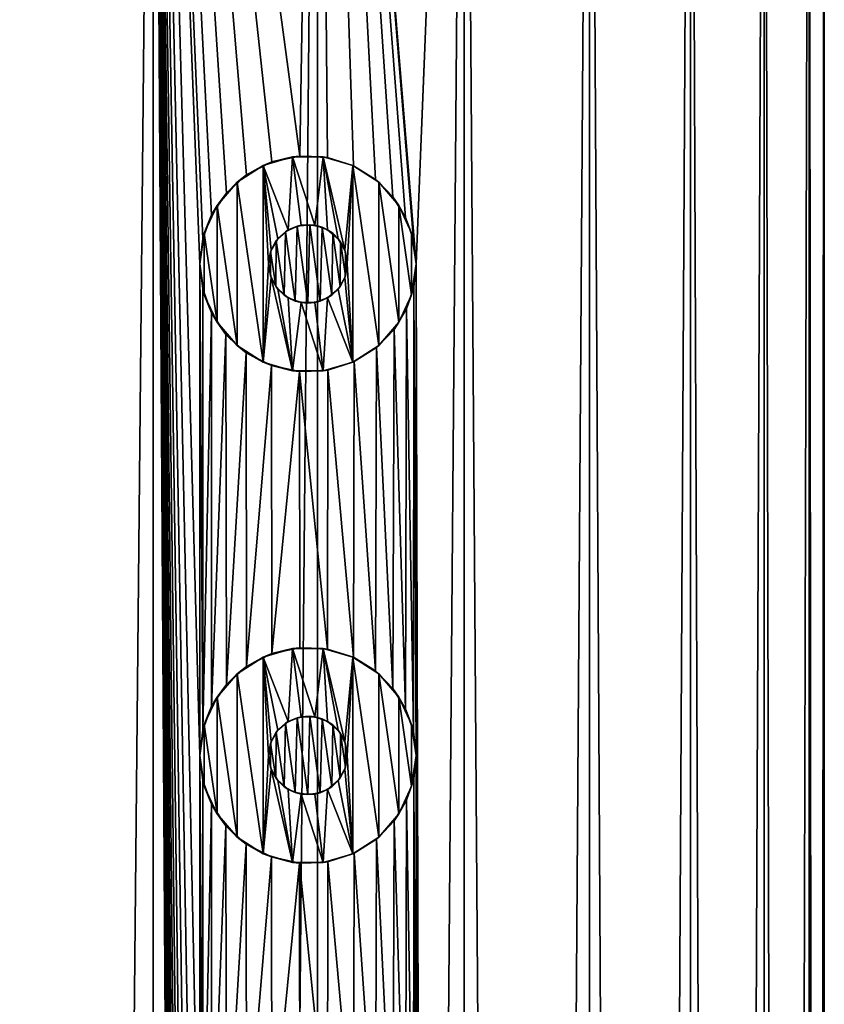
# Model space of a CAD drawing. Header units: millimetres. Extents: x -147 to 148, y -145 to 204.
# Tile 255 of 256: x -80.68 to -72.5, y 183.97 to 193.98. Entities that reach past the tile are written whole.
import ezdxf

# ---------------------------------------------------------------- set-up
doc = ezdxf.new("R2010")
doc.units = ezdxf.units.MM
doc.header["$LTSCALE"] = 26.699852
for name, color, linetype in [('1556', 7, 'CONTINUOUS'), ('1557', 7, 'CONTINUOUS'), ('1661', 7, 'CONTINUOUS'), ('1662', 7, 'CONTINUOUS'), ('1663', 7, 'CONTINUOUS'), ('1664', 7, 'CONTINUOUS'), ('1665', 7, 'CONTINUOUS'), ('1666', 7, 'CONTINUOUS'), ('1667', 7, 'CONTINUOUS'), ('1668', 7, 'CONTINUOUS'), ('1669', 7, 'CONTINUOUS'), ('1670', 7, 'CONTINUOUS')]:
    doc.layers.add(name, color=color, linetype=linetype)

msp = doc.modelspace()

# ---------------------------------------------------------------- linework, layer by layer
at = {"layer": '1556', "color": 7, "linetype": 'CONTINUOUS', "true_color": 0xd8d8d8}
for points in [[(-79.325, 203.7, 112.038), (-81.137, 203.7, 112.788), (-79.325, 17.3, 112.038), (-79.325, 203.7, 112.038)], [(-79.325, 17.3, 112.038), (-81.137, 203.7, 112.788), (-81.137, 17.3, 112.788), (-79.325, 17.3, 112.038)], [(-78.85, 191.5, 111.782), (-78.82, 191.756, 111.766), (-79.325, 203.7, 112.038), (-78.85, 191.5, 111.782)], [(-78.85, 186.5, 111.782), (-78.85, 191.5, 111.782), (-79.325, 203.7, 112.038), (-78.85, 186.5, 111.782)], [(-78.116, 192.537, 111.334), (-77.834, 192.596, 111.142), (-79.325, 203.7, 112.038), (-78.116, 192.537, 111.334)], [(-79.325, 203.7, 112.038), (-77.834, 192.596, 111.142), (-77.653, 203.7, 111.013), (-79.325, 203.7, 112.038)], [(-78.374, 192.406, 111.499), (-78.116, 192.537, 111.334), (-79.325, 203.7, 112.038), (-78.374, 192.406, 111.499)], [(-78.58, 192.221, 111.626), (-78.374, 192.406, 111.499), (-79.325, 203.7, 112.038), (-78.58, 192.221, 111.626)], [(-78.73, 192, 111.714), (-78.58, 192.221, 111.626), (-79.325, 203.7, 112.038), (-78.73, 192, 111.714)], [(-78.82, 191.756, 111.766), (-78.73, 192, 111.714), (-79.325, 203.7, 112.038), (-78.82, 191.756, 111.766)], [(-78.85, 181.5, 111.782), (-78.85, 186.5, 111.782), (-79.325, 203.7, 112.038), (-78.85, 181.5, 111.782)], [(-78.85, 176.5, 111.782), (-78.85, 181.5, 111.782), (-79.325, 203.7, 112.038), (-78.85, 176.5, 111.782)], [(-78.85, 171.5, 111.782), (-78.85, 176.5, 111.782), (-79.325, 203.7, 112.038), (-78.85, 171.5, 111.782)], [(-78.85, 166.5, 111.782), (-78.85, 171.5, 111.782), (-79.325, 203.7, 112.038), (-78.85, 166.5, 111.782)], [(-78.85, 161.5, 111.782), (-78.85, 166.5, 111.782), (-79.325, 203.7, 112.038), (-78.85, 161.5, 111.782)], [(-78.85, 156.5, 111.782), (-78.85, 161.5, 111.782), (-79.325, 203.7, 112.038), (-78.85, 156.5, 111.782)], [(-78.85, 151.5, 111.782), (-78.85, 156.5, 111.782), (-79.325, 203.7, 112.038), (-78.85, 151.5, 111.782)], [(-78.85, 146.5, 111.782), (-78.85, 151.5, 111.782), (-79.325, 203.7, 112.038), (-78.85, 146.5, 111.782)], [(-78.85, 141.5, 111.782), (-78.85, 146.5, 111.782), (-79.325, 203.7, 112.038), (-78.85, 141.5, 111.782)], [(-78.85, 136.5, 111.782), (-78.85, 141.5, 111.782), (-79.325, 203.7, 112.038), (-78.85, 136.5, 111.782)], [(-78.85, 131.5, 111.782), (-78.85, 136.5, 111.782), (-79.325, 203.7, 112.038), (-78.85, 131.5, 111.782)], [(-78.85, 126.5, 111.782), (-78.85, 131.5, 111.782), (-79.325, 203.7, 112.038), (-78.85, 126.5, 111.782)], [(-78.85, 126.5, 111.782), (-79.325, 203.7, 112.038), (-79.325, 17.3, 112.038), (-78.85, 126.5, 111.782)], [(-77.834, 192.596, 111.142), (-77.552, 192.582, 110.938), (-77.653, 203.7, 111.013), (-77.834, 192.596, 111.142)], [(-76.678, 191.745, 110.227), (-76.65, 191.5, 110.202), (-77.653, 203.7, 111.013), (-76.678, 191.745, 110.227)], [(-77.653, 203.7, 111.013), (-76.65, 191.5, 110.202), (-76.161, 203.7, 109.739), (-77.653, 203.7, 111.013)], [(-76.757, 191.973, 110.297), (-76.678, 191.745, 110.227), (-77.653, 203.7, 111.013), (-76.757, 191.973, 110.297)], [(-76.886, 192.181, 110.409), (-76.757, 191.973, 110.297), (-77.653, 203.7, 111.013), (-76.886, 192.181, 110.409)], [(-77.063, 192.359, 110.557), (-76.886, 192.181, 110.409), (-77.653, 203.7, 111.013), (-77.063, 192.359, 110.557)], [(-77.288, 192.499, 110.738), (-77.063, 192.359, 110.557), (-77.653, 203.7, 111.013), (-77.288, 192.499, 110.738)], [(-77.552, 192.582, 110.938), (-77.288, 192.499, 110.738), (-77.653, 203.7, 111.013), (-77.552, 192.582, 110.938)], [(-76.161, 203.7, 109.739), (-76.65, 191.5, 110.202), (-76.161, 17.3, 109.739), (-76.161, 203.7, 109.739)], [(-74.887, 203.7, 108.247), (-76.161, 203.7, 109.739), (-74.887, 17.3, 108.247), (-74.887, 203.7, 108.247)], [(-74.887, 17.3, 108.247), (-76.161, 203.7, 109.739), (-76.161, 17.3, 109.739), (-74.887, 17.3, 108.247)], [(-73.862, 203.7, 106.575), (-74.887, 203.7, 108.247), (-73.862, 17.3, 106.575), (-73.862, 203.7, 106.575)], [(-73.862, 17.3, 106.575), (-74.887, 203.7, 108.247), (-74.887, 17.3, 108.247), (-73.862, 17.3, 106.575)], [(-73.112, 203.7, 104.763), (-73.862, 203.7, 106.575), (-73.112, 17.3, 104.763), (-73.112, 203.7, 104.763)], [(-73.112, 17.3, 104.763), (-73.862, 203.7, 106.575), (-73.862, 17.3, 106.575), (-73.112, 17.3, 104.763)], [(-72.654, 203.7, 102.855), (-73.112, 203.7, 104.763), (-72.654, 17.3, 102.855), (-72.654, 203.7, 102.855)], [(-72.654, 17.3, 102.855), (-73.112, 203.7, 104.763), (-73.112, 17.3, 104.763), (-72.654, 17.3, 102.855)], [(-72.5, 203.7, 100.9), (-72.654, 203.7, 102.855), (-72.5, 17.3, 100.9), (-72.5, 203.7, 100.9)], [(-72.5, 17.3, 100.9), (-72.654, 203.7, 102.855), (-72.654, 17.3, 102.855), (-72.5, 17.3, 100.9)], [(-78.82, 191.245, 111.766), (-78.85, 191.5, 111.782), (-78.82, 186.756, 111.766), (-78.82, 191.245, 111.766)], [(-78.85, 191.5, 111.782), (-78.85, 186.5, 111.782), (-78.82, 186.756, 111.766), (-78.85, 191.5, 111.782)], [(-76.65, 191.5, 110.202), (-76.675, 191.267, 110.224), (-76.65, 186.5, 110.202), (-76.65, 191.5, 110.202)], [(-76.65, 191.5, 110.202), (-76.65, 186.5, 110.202), (-76.161, 17.3, 109.739), (-76.65, 191.5, 110.202)], [(-78.731, 191.003, 111.715), (-78.82, 191.245, 111.766), (-78.82, 186.756, 111.766), (-78.731, 191.003, 111.715)], [(-76.675, 191.267, 110.224), (-76.749, 191.044, 110.29), (-76.678, 186.745, 110.227), (-76.675, 191.267, 110.224)], [(-76.65, 186.5, 110.202), (-76.675, 191.267, 110.224), (-76.678, 186.745, 110.227), (-76.65, 186.5, 110.202)], [(-78.73, 187, 111.714), (-78.731, 191.003, 111.715), (-78.82, 186.756, 111.766), (-78.73, 187, 111.714)], [(-78.584, 190.783, 111.628), (-78.731, 191.003, 111.715), (-78.73, 187, 111.714), (-78.584, 190.783, 111.628)], [(-76.749, 191.044, 110.29), (-76.875, 190.834, 110.399), (-76.757, 186.973, 110.297), (-76.749, 191.044, 110.29)], [(-76.678, 186.745, 110.227), (-76.749, 191.044, 110.29), (-76.757, 186.973, 110.297), (-76.678, 186.745, 110.227)], [(-76.875, 190.834, 110.399), (-77.053, 190.649, 110.549), (-76.886, 187.181, 110.409), (-76.875, 190.834, 110.399)], [(-76.757, 186.973, 110.297), (-76.875, 190.834, 110.399), (-76.886, 187.181, 110.409), (-76.757, 186.973, 110.297)], [(-78.58, 187.221, 111.626), (-78.584, 190.783, 111.628), (-78.73, 187, 111.714), (-78.58, 187.221, 111.626)], [(-78.378, 190.597, 111.502), (-78.584, 190.783, 111.628), (-78.58, 187.221, 111.626), (-78.378, 190.597, 111.502)], [(-77.053, 190.649, 110.549), (-77.281, 190.506, 110.732), (-77.063, 187.359, 110.557), (-77.053, 190.649, 110.549)], [(-76.886, 187.181, 110.409), (-77.053, 190.649, 110.549), (-77.063, 187.359, 110.557), (-76.886, 187.181, 110.409)], [(-78.374, 187.406, 111.499), (-78.378, 190.597, 111.502), (-78.58, 187.221, 111.626), (-78.374, 187.406, 111.499)], [(-78.122, 190.467, 111.338), (-78.378, 190.597, 111.502), (-78.374, 187.406, 111.499), (-78.122, 190.467, 111.338)], [(-77.281, 190.506, 110.732), (-77.547, 190.419, 110.935), (-77.288, 187.499, 110.738), (-77.281, 190.506, 110.732)], [(-77.063, 187.359, 110.557), (-77.281, 190.506, 110.732), (-77.288, 187.499, 110.738), (-77.063, 187.359, 110.557)], [(-78.116, 187.537, 111.334), (-78.122, 190.467, 111.338), (-78.374, 187.406, 111.499), (-78.116, 187.537, 111.334)], [(-77.837, 190.404, 111.144), (-78.122, 190.467, 111.338), (-78.116, 187.537, 111.334), (-77.837, 190.404, 111.144)], [(-77.834, 187.596, 111.142), (-77.837, 190.404, 111.144), (-78.116, 187.537, 111.334), (-77.834, 187.596, 111.142)], [(-77.547, 190.419, 110.935), (-77.837, 190.404, 111.144), (-77.552, 187.582, 110.938), (-77.547, 190.419, 110.935)], [(-77.552, 187.582, 110.938), (-77.837, 190.404, 111.144), (-77.834, 187.596, 111.142), (-77.552, 187.582, 110.938)], [(-77.288, 187.499, 110.738), (-77.547, 190.419, 110.935), (-77.552, 187.582, 110.938), (-77.288, 187.499, 110.738)], [(-78.82, 186.245, 111.766), (-78.85, 186.5, 111.782), (-78.82, 181.756, 111.766), (-78.82, 186.245, 111.766)], [(-78.85, 186.5, 111.782), (-78.85, 181.5, 111.782), (-78.82, 181.756, 111.766), (-78.85, 186.5, 111.782)], [(-76.65, 186.5, 110.202), (-76.675, 186.267, 110.224), (-76.65, 181.5, 110.202), (-76.65, 186.5, 110.202)], [(-76.65, 186.5, 110.202), (-76.65, 181.5, 110.202), (-76.161, 17.3, 109.739), (-76.65, 186.5, 110.202)], [(-78.731, 186.003, 111.715), (-78.82, 186.245, 111.766), (-78.82, 181.756, 111.766), (-78.731, 186.003, 111.715)], [(-76.675, 186.267, 110.224), (-76.749, 186.044, 110.29), (-76.678, 181.745, 110.227), (-76.675, 186.267, 110.224)], [(-76.65, 181.5, 110.202), (-76.675, 186.267, 110.224), (-76.678, 181.745, 110.227), (-76.65, 181.5, 110.202)], [(-78.73, 182, 111.714), (-78.731, 186.003, 111.715), (-78.82, 181.756, 111.766), (-78.73, 182, 111.714)], [(-78.584, 185.783, 111.628), (-78.731, 186.003, 111.715), (-78.73, 182, 111.714), (-78.584, 185.783, 111.628)], [(-76.749, 186.044, 110.29), (-76.875, 185.834, 110.399), (-76.757, 181.973, 110.297), (-76.749, 186.044, 110.29)], [(-76.678, 181.745, 110.227), (-76.749, 186.044, 110.29), (-76.757, 181.973, 110.297), (-76.678, 181.745, 110.227)], [(-76.875, 185.834, 110.399), (-77.053, 185.649, 110.549), (-76.886, 182.181, 110.409), (-76.875, 185.834, 110.399)], [(-76.757, 181.973, 110.297), (-76.875, 185.834, 110.399), (-76.886, 182.181, 110.409), (-76.757, 181.973, 110.297)], [(-78.58, 182.221, 111.626), (-78.584, 185.783, 111.628), (-78.73, 182, 111.714), (-78.58, 182.221, 111.626)], [(-78.378, 185.597, 111.502), (-78.584, 185.783, 111.628), (-78.58, 182.221, 111.626), (-78.378, 185.597, 111.502)], [(-78.374, 182.406, 111.499), (-78.378, 185.597, 111.502), (-78.58, 182.221, 111.626), (-78.374, 182.406, 111.499)], [(-78.122, 185.467, 111.338), (-78.378, 185.597, 111.502), (-78.374, 182.406, 111.499), (-78.122, 185.467, 111.338)], [(-77.053, 185.649, 110.549), (-77.281, 185.506, 110.732), (-77.063, 182.359, 110.557), (-77.053, 185.649, 110.549)], [(-76.886, 182.181, 110.409), (-77.053, 185.649, 110.549), (-77.063, 182.359, 110.557), (-76.886, 182.181, 110.409)], [(-77.281, 185.506, 110.732), (-77.547, 185.419, 110.935), (-77.288, 182.499, 110.738), (-77.281, 185.506, 110.732)], [(-77.063, 182.359, 110.557), (-77.281, 185.506, 110.732), (-77.288, 182.499, 110.738), (-77.063, 182.359, 110.557)], [(-78.116, 182.537, 111.334), (-78.122, 185.467, 111.338), (-78.374, 182.406, 111.499), (-78.116, 182.537, 111.334)], [(-77.837, 185.404, 111.144), (-78.122, 185.467, 111.338), (-78.116, 182.537, 111.334), (-77.837, 185.404, 111.144)], [(-77.834, 182.596, 111.142), (-77.837, 185.404, 111.144), (-78.116, 182.537, 111.334), (-77.834, 182.596, 111.142)], [(-77.547, 185.419, 110.935), (-77.837, 185.404, 111.144), (-77.552, 182.582, 110.938), (-77.547, 185.419, 110.935)], [(-77.552, 182.582, 110.938), (-77.837, 185.404, 111.144), (-77.834, 182.596, 111.142), (-77.552, 182.582, 110.938)], [(-77.288, 182.499, 110.738), (-77.547, 185.419, 110.935), (-77.552, 182.582, 110.938), (-77.288, 182.499, 110.738)]]:
    msp.add_3dface(points, dxfattribs=at)
at = {"layer": '1557', "color": 7, "linetype": 'CONTINUOUS', "true_color": 0xd8d8d8}
for points in [[(-81.137, 203.7, 89.012), (-79.325, 203.7, 89.762), (-81.137, 17.3, 89.012), (-81.137, 203.7, 89.012)], [(-81.137, 17.3, 89.012), (-79.325, 203.7, 89.762), (-79.325, 17.3, 89.762), (-81.137, 17.3, 89.012)], [(-79.325, 203.7, 89.762), (-77.653, 203.7, 90.787), (-79.325, 17.3, 89.762), (-79.325, 203.7, 89.762)], [(-79.325, 17.3, 89.762), (-77.653, 203.7, 90.787), (-77.653, 17.3, 90.787), (-79.325, 17.3, 89.762)], [(-77.653, 203.7, 90.787), (-76.161, 203.7, 92.061), (-77.653, 17.3, 90.787), (-77.653, 203.7, 90.787)], [(-77.653, 17.3, 90.787), (-76.161, 203.7, 92.061), (-76.161, 17.3, 92.061), (-77.653, 17.3, 90.787)], [(-76.161, 203.7, 92.061), (-74.887, 203.7, 93.553), (-76.161, 17.3, 92.061), (-76.161, 203.7, 92.061)], [(-76.161, 17.3, 92.061), (-74.887, 203.7, 93.553), (-74.887, 17.3, 93.553), (-76.161, 17.3, 92.061)], [(-74.887, 203.7, 93.553), (-73.862, 203.7, 95.225), (-74.887, 17.3, 93.553), (-74.887, 203.7, 93.553)], [(-74.887, 17.3, 93.553), (-73.862, 203.7, 95.225), (-73.862, 17.3, 95.225), (-74.887, 17.3, 93.553)], [(-73.862, 203.7, 95.225), (-73.112, 203.7, 97.037), (-73.862, 17.3, 95.225), (-73.862, 203.7, 95.225)], [(-73.862, 17.3, 95.225), (-73.112, 203.7, 97.037), (-73.112, 17.3, 97.037), (-73.862, 17.3, 95.225)], [(-73.112, 203.7, 97.037), (-72.654, 203.7, 98.945), (-73.112, 17.3, 97.037), (-73.112, 203.7, 97.037)], [(-73.112, 17.3, 97.037), (-72.654, 203.7, 98.945), (-72.654, 17.3, 98.945), (-73.112, 17.3, 97.037)], [(-72.5, 203.7, 100.9), (-72.5, 17.3, 100.9), (-72.654, 17.3, 98.945), (-72.5, 203.7, 100.9)], [(-72.654, 203.7, 98.945), (-72.5, 203.7, 100.9), (-72.654, 17.3, 98.945), (-72.654, 203.7, 98.945)], [(-77.979, 191.827, 111.242), (-78.072, 191.737, 111.304), (-77.993, 191.182, 111.251), (-77.979, 191.827, 111.242)], [(-77.88, 191.122, 111.174), (-77.979, 191.827, 111.242), (-77.993, 191.182, 111.251), (-77.88, 191.122, 111.174)], [(-77.859, 191.884, 111.16), (-77.979, 191.827, 111.242), (-77.88, 191.122, 111.174), (-77.859, 191.884, 111.16)], [(-77.753, 191.101, 111.085), (-77.859, 191.884, 111.16), (-77.88, 191.122, 111.174), (-77.753, 191.101, 111.085)], [(-77.73, 191.899, 111.069), (-77.859, 191.884, 111.16), (-77.753, 191.101, 111.085), (-77.73, 191.899, 111.069)], [(-77.625, 191.12, 110.993), (-77.73, 191.899, 111.069), (-77.753, 191.101, 111.085), (-77.625, 191.12, 110.993)], [(-77.606, 191.873, 110.979), (-77.73, 191.899, 111.069), (-77.625, 191.12, 110.993), (-77.606, 191.873, 110.979)], [(-77.509, 191.181, 110.907), (-77.606, 191.873, 110.979), (-77.625, 191.12, 110.993), (-77.509, 191.181, 110.907)], [(-77.499, 191.811, 110.899), (-77.606, 191.873, 110.979), (-77.509, 191.181, 110.907), (-77.499, 191.811, 110.899)], [(-77.422, 191.271, 110.841), (-77.499, 191.811, 110.899), (-77.509, 191.181, 110.907), (-77.422, 191.271, 110.841)], [(-77.419, 191.724, 110.838), (-77.499, 191.811, 110.899), (-77.422, 191.271, 110.841), (-77.419, 191.724, 110.838)], [(-78.072, 191.737, 111.304), (-78.13, 191.626, 111.343), (-78.078, 191.272, 111.309), (-78.072, 191.737, 111.304)], [(-77.993, 191.182, 111.251), (-78.072, 191.737, 111.304), (-78.078, 191.272, 111.309), (-77.993, 191.182, 111.251)], [(-77.369, 191.379, 110.8), (-77.419, 191.724, 110.838), (-77.422, 191.271, 110.841), (-77.369, 191.379, 110.8)], [(-77.368, 191.618, 110.8), (-77.419, 191.724, 110.838), (-77.369, 191.379, 110.8), (-77.368, 191.618, 110.8)], [(-78.13, 191.626, 111.343), (-78.15, 191.5, 111.356), (-78.132, 191.38, 111.344), (-78.13, 191.626, 111.343)], [(-78.078, 191.272, 111.309), (-78.13, 191.626, 111.343), (-78.132, 191.38, 111.344), (-78.078, 191.272, 111.309)], [(-77.35, 191.5, 110.786), (-77.368, 191.618, 110.8), (-77.369, 191.379, 110.8), (-77.35, 191.5, 110.786)], [(-77.73, 186.899, 111.069), (-77.859, 186.884, 111.16), (-77.753, 186.101, 111.085), (-77.73, 186.899, 111.069)], [(-77.625, 186.12, 110.993), (-77.73, 186.899, 111.069), (-77.753, 186.101, 111.085), (-77.625, 186.12, 110.993)], [(-77.606, 186.873, 110.979), (-77.73, 186.899, 111.069), (-77.625, 186.12, 110.993), (-77.606, 186.873, 110.979)], [(-77.979, 186.827, 111.242), (-78.072, 186.737, 111.304), (-77.993, 186.182, 111.251), (-77.979, 186.827, 111.242)], [(-77.88, 186.122, 111.174), (-77.979, 186.827, 111.242), (-77.993, 186.182, 111.251), (-77.88, 186.122, 111.174)], [(-77.859, 186.884, 111.16), (-77.979, 186.827, 111.242), (-77.88, 186.122, 111.174), (-77.859, 186.884, 111.16)], [(-77.753, 186.101, 111.085), (-77.859, 186.884, 111.16), (-77.88, 186.122, 111.174), (-77.753, 186.101, 111.085)], [(-77.509, 186.181, 110.907), (-77.606, 186.873, 110.979), (-77.625, 186.12, 110.993), (-77.509, 186.181, 110.907)], [(-77.499, 186.811, 110.899), (-77.606, 186.873, 110.979), (-77.509, 186.181, 110.907), (-77.499, 186.811, 110.899)], [(-77.422, 186.271, 110.841), (-77.499, 186.811, 110.899), (-77.509, 186.181, 110.907), (-77.422, 186.271, 110.841)], [(-77.419, 186.724, 110.838), (-77.499, 186.811, 110.899), (-77.422, 186.271, 110.841), (-77.419, 186.724, 110.838)], [(-78.072, 186.737, 111.304), (-78.13, 186.626, 111.343), (-78.078, 186.272, 111.309), (-78.072, 186.737, 111.304)], [(-77.993, 186.182, 111.251), (-78.072, 186.737, 111.304), (-78.078, 186.272, 111.309), (-77.993, 186.182, 111.251)], [(-77.369, 186.379, 110.8), (-77.419, 186.724, 110.838), (-77.422, 186.271, 110.841), (-77.369, 186.379, 110.8)], [(-77.368, 186.618, 110.8), (-77.419, 186.724, 110.838), (-77.369, 186.379, 110.8), (-77.368, 186.618, 110.8)], [(-78.13, 186.626, 111.343), (-78.15, 186.5, 111.356), (-78.132, 186.38, 111.344), (-78.13, 186.626, 111.343)], [(-78.078, 186.272, 111.309), (-78.13, 186.626, 111.343), (-78.132, 186.38, 111.344), (-78.078, 186.272, 111.309)], [(-77.35, 186.5, 110.786), (-77.368, 186.618, 110.8), (-77.369, 186.379, 110.8), (-77.35, 186.5, 110.786)]]:
    msp.add_3dface(points, dxfattribs=at)
at = {"layer": '1661', "color": 7, "linetype": 'CONTINUOUS', "true_color": 0xd8d8d8}
for points in [[(-77.906, 192.588, 112.9), (-78.206, 192.501, 112.9), (-77.95, 191.846, 112.9), (-77.906, 192.588, 112.9)], [(-77.819, 191.894, 112.9), (-77.906, 192.588, 112.9), (-77.95, 191.846, 112.9), (-77.819, 191.894, 112.9)], [(-77.594, 192.588, 112.9), (-77.906, 192.588, 112.9), (-77.681, 191.894, 112.9), (-77.594, 192.588, 112.9)], [(-77.681, 191.894, 112.9), (-77.906, 192.588, 112.9), (-77.819, 191.894, 112.9), (-77.681, 191.894, 112.9)], [(-77.55, 191.846, 112.9), (-77.594, 192.588, 112.9), (-77.681, 191.894, 112.9), (-77.55, 191.846, 112.9)], [(-77.294, 192.501, 112.9), (-77.594, 192.588, 112.9), (-77.375, 191.639, 112.9), (-77.294, 192.501, 112.9)], [(-77.375, 191.639, 112.9), (-77.594, 192.588, 112.9), (-77.444, 191.756, 112.9), (-77.375, 191.639, 112.9)], [(-77.444, 191.756, 112.9), (-77.594, 192.588, 112.9), (-77.55, 191.846, 112.9), (-77.444, 191.756, 112.9)], [(-78.206, 192.501, 112.9), (-78.471, 192.33, 112.9), (-78.206, 190.499, 112.9), (-78.206, 192.501, 112.9)], [(-78.206, 192.501, 112.9), (-78.206, 190.499, 112.9), (-78.15, 191.5, 112.9), (-78.206, 192.501, 112.9)], [(-78.206, 192.501, 112.9), (-78.15, 191.5, 112.9), (-78.125, 191.639, 112.9), (-78.206, 192.501, 112.9)], [(-77.95, 191.846, 112.9), (-78.206, 192.501, 112.9), (-78.056, 191.756, 112.9), (-77.95, 191.846, 112.9)], [(-78.056, 191.756, 112.9), (-78.206, 192.501, 112.9), (-78.125, 191.639, 112.9), (-78.056, 191.756, 112.9)], [(-77.35, 191.5, 112.9), (-77.294, 192.501, 112.9), (-77.375, 191.639, 112.9), (-77.35, 191.5, 112.9)], [(-77.294, 190.499, 112.9), (-77.294, 192.501, 112.9), (-77.35, 191.5, 112.9), (-77.294, 190.499, 112.9)], [(-77.029, 192.33, 112.9), (-77.294, 192.501, 112.9), (-77.029, 190.67, 112.9), (-77.029, 192.33, 112.9)], [(-77.029, 190.67, 112.9), (-77.294, 192.501, 112.9), (-77.294, 190.499, 112.9), (-77.029, 190.67, 112.9)], [(-78.471, 192.33, 112.9), (-78.675, 192.094, 112.9), (-78.471, 190.67, 112.9), (-78.471, 192.33, 112.9)], [(-78.206, 190.499, 112.9), (-78.471, 192.33, 112.9), (-78.471, 190.67, 112.9), (-78.206, 190.499, 112.9)], [(-76.825, 192.094, 112.9), (-77.029, 192.33, 112.9), (-76.825, 190.906, 112.9), (-76.825, 192.094, 112.9)], [(-76.825, 190.906, 112.9), (-77.029, 192.33, 112.9), (-77.029, 190.67, 112.9), (-76.825, 190.906, 112.9)], [(-78.675, 192.094, 112.9), (-78.804, 191.813, 112.9), (-78.675, 190.906, 112.9), (-78.675, 192.094, 112.9)], [(-78.471, 190.67, 112.9), (-78.675, 192.094, 112.9), (-78.675, 190.906, 112.9), (-78.471, 190.67, 112.9)], [(-76.696, 191.813, 112.9), (-76.825, 192.094, 112.9), (-76.696, 191.187, 112.9), (-76.696, 191.813, 112.9)], [(-76.696, 191.187, 112.9), (-76.825, 192.094, 112.9), (-76.825, 190.906, 112.9), (-76.696, 191.187, 112.9)], [(-78.804, 191.813, 112.9), (-78.85, 191.5, 112.9), (-78.804, 191.187, 112.9), (-78.804, 191.813, 112.9)], [(-78.675, 190.906, 112.9), (-78.804, 191.813, 112.9), (-78.804, 191.187, 112.9), (-78.675, 190.906, 112.9)], [(-76.65, 191.5, 112.9), (-76.696, 191.813, 112.9), (-76.696, 191.187, 112.9), (-76.65, 191.5, 112.9)], [(-78.15, 191.5, 112.9), (-78.206, 190.499, 112.9), (-78.125, 191.361, 112.9), (-78.15, 191.5, 112.9)], [(-77.375, 191.361, 112.9), (-77.294, 190.499, 112.9), (-77.35, 191.5, 112.9), (-77.375, 191.361, 112.9)], [(-78.206, 190.499, 112.9), (-77.906, 190.412, 112.9), (-78.125, 191.361, 112.9), (-78.206, 190.499, 112.9)], [(-78.125, 191.361, 112.9), (-77.906, 190.412, 112.9), (-78.056, 191.244, 112.9), (-78.125, 191.361, 112.9)], [(-77.444, 191.244, 112.9), (-77.294, 190.499, 112.9), (-77.375, 191.361, 112.9), (-77.444, 191.244, 112.9)], [(-78.056, 191.244, 112.9), (-77.906, 190.412, 112.9), (-77.95, 191.154, 112.9), (-78.056, 191.244, 112.9)], [(-77.55, 191.154, 112.9), (-77.294, 190.499, 112.9), (-77.444, 191.244, 112.9), (-77.55, 191.154, 112.9)], [(-77.95, 191.154, 112.9), (-77.906, 190.412, 112.9), (-77.819, 191.106, 112.9), (-77.95, 191.154, 112.9)], [(-77.906, 190.412, 112.9), (-77.594, 190.412, 112.9), (-77.819, 191.106, 112.9), (-77.906, 190.412, 112.9)], [(-77.819, 191.106, 112.9), (-77.594, 190.412, 112.9), (-77.681, 191.106, 112.9), (-77.819, 191.106, 112.9)], [(-77.681, 191.106, 112.9), (-77.594, 190.412, 112.9), (-77.55, 191.154, 112.9), (-77.681, 191.106, 112.9)], [(-77.594, 190.412, 112.9), (-77.294, 190.499, 112.9), (-77.55, 191.154, 112.9), (-77.594, 190.412, 112.9)]]:
    msp.add_3dface(points, dxfattribs=at)
at = {"layer": '1662', "color": 7, "linetype": 'CONTINUOUS', "true_color": 0xd8d8d8}
for points in [[(-78.85, 191.5, 111.782), (-78.82, 191.245, 111.766), (-78.85, 191.5, 112.9), (-78.85, 191.5, 111.782)], [(-78.85, 191.5, 112.9), (-78.82, 191.245, 111.766), (-78.804, 191.187, 112.9), (-78.85, 191.5, 112.9)], [(-76.675, 191.267, 110.224), (-76.65, 191.5, 110.202), (-76.696, 191.187, 112.9), (-76.675, 191.267, 110.224)], [(-76.65, 191.5, 110.202), (-76.65, 191.5, 112.9), (-76.696, 191.187, 112.9), (-76.65, 191.5, 110.202)], [(-78.82, 191.245, 111.766), (-78.731, 191.003, 111.715), (-78.804, 191.187, 112.9), (-78.82, 191.245, 111.766)], [(-76.749, 191.044, 110.29), (-76.675, 191.267, 110.224), (-76.696, 191.187, 112.9), (-76.749, 191.044, 110.29)], [(-78.731, 191.003, 111.715), (-78.675, 190.906, 112.9), (-78.804, 191.187, 112.9), (-78.731, 191.003, 111.715)], [(-76.749, 191.044, 110.29), (-76.696, 191.187, 112.9), (-76.825, 190.906, 112.9), (-76.749, 191.044, 110.29)], [(-78.731, 191.003, 111.715), (-78.584, 190.783, 111.628), (-78.675, 190.906, 112.9), (-78.731, 191.003, 111.715)], [(-76.875, 190.834, 110.399), (-76.749, 191.044, 110.29), (-76.825, 190.906, 112.9), (-76.875, 190.834, 110.399)], [(-78.584, 190.783, 111.628), (-78.471, 190.67, 112.9), (-78.675, 190.906, 112.9), (-78.584, 190.783, 111.628)], [(-76.875, 190.834, 110.399), (-76.825, 190.906, 112.9), (-77.029, 190.67, 112.9), (-76.875, 190.834, 110.399)], [(-77.053, 190.649, 110.549), (-76.875, 190.834, 110.399), (-77.029, 190.67, 112.9), (-77.053, 190.649, 110.549)], [(-78.584, 190.783, 111.628), (-78.378, 190.597, 111.502), (-78.471, 190.67, 112.9), (-78.584, 190.783, 111.628)], [(-78.378, 190.597, 111.502), (-78.206, 190.499, 112.9), (-78.471, 190.67, 112.9), (-78.378, 190.597, 111.502)], [(-77.053, 190.649, 110.549), (-77.029, 190.67, 112.9), (-77.294, 190.499, 112.9), (-77.053, 190.649, 110.549)], [(-77.281, 190.506, 110.732), (-77.053, 190.649, 110.549), (-77.294, 190.499, 112.9), (-77.281, 190.506, 110.732)], [(-78.378, 190.597, 111.502), (-78.122, 190.467, 111.338), (-78.206, 190.499, 112.9), (-78.378, 190.597, 111.502)], [(-77.547, 190.419, 110.935), (-77.281, 190.506, 110.732), (-77.294, 190.499, 112.9), (-77.547, 190.419, 110.935)], [(-78.122, 190.467, 111.338), (-77.906, 190.412, 112.9), (-78.206, 190.499, 112.9), (-78.122, 190.467, 111.338)], [(-78.122, 190.467, 111.338), (-77.837, 190.404, 111.144), (-77.906, 190.412, 112.9), (-78.122, 190.467, 111.338)], [(-77.837, 190.404, 111.144), (-77.594, 190.412, 112.9), (-77.906, 190.412, 112.9), (-77.837, 190.404, 111.144)], [(-77.837, 190.404, 111.144), (-77.547, 190.419, 110.935), (-77.594, 190.412, 112.9), (-77.837, 190.404, 111.144)], [(-77.547, 190.419, 110.935), (-77.294, 190.499, 112.9), (-77.594, 190.412, 112.9), (-77.547, 190.419, 110.935)]]:
    msp.add_3dface(points, dxfattribs=at)
at = {"layer": '1663', "color": 7, "linetype": 'CONTINUOUS', "true_color": 0xd8d8d8}
for points in [[(-78.116, 192.537, 111.334), (-78.374, 192.406, 111.499), (-78.206, 192.501, 112.9), (-78.116, 192.537, 111.334)], [(-78.116, 192.537, 111.334), (-78.206, 192.501, 112.9), (-77.906, 192.588, 112.9), (-78.116, 192.537, 111.334)], [(-77.834, 192.596, 111.142), (-78.116, 192.537, 111.334), (-77.906, 192.588, 112.9), (-77.834, 192.596, 111.142)], [(-77.834, 192.596, 111.142), (-77.906, 192.588, 112.9), (-77.594, 192.588, 112.9), (-77.834, 192.596, 111.142)], [(-77.552, 192.582, 110.938), (-77.834, 192.596, 111.142), (-77.594, 192.588, 112.9), (-77.552, 192.582, 110.938)], [(-77.552, 192.582, 110.938), (-77.594, 192.588, 112.9), (-77.294, 192.501, 112.9), (-77.552, 192.582, 110.938)], [(-77.288, 192.499, 110.738), (-77.552, 192.582, 110.938), (-77.294, 192.501, 112.9), (-77.288, 192.499, 110.738)], [(-78.374, 192.406, 111.499), (-78.58, 192.221, 111.626), (-78.471, 192.33, 112.9), (-78.374, 192.406, 111.499)], [(-78.374, 192.406, 111.499), (-78.471, 192.33, 112.9), (-78.206, 192.501, 112.9), (-78.374, 192.406, 111.499)], [(-77.288, 192.499, 110.738), (-77.294, 192.501, 112.9), (-77.029, 192.33, 112.9), (-77.288, 192.499, 110.738)], [(-77.063, 192.359, 110.557), (-77.288, 192.499, 110.738), (-77.029, 192.33, 112.9), (-77.063, 192.359, 110.557)], [(-78.58, 192.221, 111.626), (-78.675, 192.094, 112.9), (-78.471, 192.33, 112.9), (-78.58, 192.221, 111.626)], [(-76.886, 192.181, 110.409), (-77.063, 192.359, 110.557), (-77.029, 192.33, 112.9), (-76.886, 192.181, 110.409)], [(-76.886, 192.181, 110.409), (-77.029, 192.33, 112.9), (-76.825, 192.094, 112.9), (-76.886, 192.181, 110.409)], [(-78.58, 192.221, 111.626), (-78.73, 192, 111.714), (-78.675, 192.094, 112.9), (-78.58, 192.221, 111.626)], [(-76.757, 191.973, 110.297), (-76.886, 192.181, 110.409), (-76.825, 192.094, 112.9), (-76.757, 191.973, 110.297)], [(-78.73, 192, 111.714), (-78.804, 191.813, 112.9), (-78.675, 192.094, 112.9), (-78.73, 192, 111.714)], [(-76.757, 191.973, 110.297), (-76.825, 192.094, 112.9), (-76.696, 191.813, 112.9), (-76.757, 191.973, 110.297)], [(-78.73, 192, 111.714), (-78.82, 191.756, 111.766), (-78.804, 191.813, 112.9), (-78.73, 192, 111.714)], [(-76.678, 191.745, 110.227), (-76.757, 191.973, 110.297), (-76.696, 191.813, 112.9), (-76.678, 191.745, 110.227)], [(-78.82, 191.756, 111.766), (-78.85, 191.5, 111.782), (-78.804, 191.813, 112.9), (-78.82, 191.756, 111.766)], [(-78.85, 191.5, 111.782), (-78.85, 191.5, 112.9), (-78.804, 191.813, 112.9), (-78.85, 191.5, 111.782)], [(-76.678, 191.745, 110.227), (-76.696, 191.813, 112.9), (-76.65, 191.5, 112.9), (-76.678, 191.745, 110.227)], [(-76.65, 191.5, 110.202), (-76.678, 191.745, 110.227), (-76.65, 191.5, 112.9), (-76.65, 191.5, 110.202)]]:
    msp.add_3dface(points, dxfattribs=at)
at = {"layer": '1664', "color": 7, "linetype": 'CONTINUOUS', "true_color": 0xd8d8d8}
for points in [[(-78.072, 191.737, 111.304), (-77.979, 191.827, 111.242), (-78.056, 191.756, 112.9), (-78.072, 191.737, 111.304)], [(-77.979, 191.827, 111.242), (-77.95, 191.846, 112.9), (-78.056, 191.756, 112.9), (-77.979, 191.827, 111.242)], [(-77.979, 191.827, 111.242), (-77.859, 191.884, 111.16), (-77.95, 191.846, 112.9), (-77.979, 191.827, 111.242)], [(-77.859, 191.884, 111.16), (-77.819, 191.894, 112.9), (-77.95, 191.846, 112.9), (-77.859, 191.884, 111.16)], [(-77.859, 191.884, 111.16), (-77.73, 191.899, 111.069), (-77.819, 191.894, 112.9), (-77.859, 191.884, 111.16)], [(-77.73, 191.899, 111.069), (-77.681, 191.894, 112.9), (-77.819, 191.894, 112.9), (-77.73, 191.899, 111.069)], [(-77.73, 191.899, 111.069), (-77.606, 191.873, 110.979), (-77.681, 191.894, 112.9), (-77.73, 191.899, 111.069)], [(-77.606, 191.873, 110.979), (-77.55, 191.846, 112.9), (-77.681, 191.894, 112.9), (-77.606, 191.873, 110.979)], [(-77.606, 191.873, 110.979), (-77.499, 191.811, 110.899), (-77.55, 191.846, 112.9), (-77.606, 191.873, 110.979)], [(-77.499, 191.811, 110.899), (-77.444, 191.756, 112.9), (-77.55, 191.846, 112.9), (-77.499, 191.811, 110.899)], [(-77.499, 191.811, 110.899), (-77.419, 191.724, 110.838), (-77.444, 191.756, 112.9), (-77.499, 191.811, 110.899)], [(-78.13, 191.626, 111.343), (-78.072, 191.737, 111.304), (-78.125, 191.639, 112.9), (-78.13, 191.626, 111.343)], [(-78.072, 191.737, 111.304), (-78.056, 191.756, 112.9), (-78.125, 191.639, 112.9), (-78.072, 191.737, 111.304)], [(-77.419, 191.724, 110.838), (-77.375, 191.639, 112.9), (-77.444, 191.756, 112.9), (-77.419, 191.724, 110.838)], [(-77.419, 191.724, 110.838), (-77.368, 191.618, 110.8), (-77.375, 191.639, 112.9), (-77.419, 191.724, 110.838)], [(-78.15, 191.5, 112.9), (-78.13, 191.626, 111.343), (-78.125, 191.639, 112.9), (-78.15, 191.5, 112.9)], [(-78.15, 191.5, 111.356), (-78.13, 191.626, 111.343), (-78.15, 191.5, 112.9), (-78.15, 191.5, 111.356)], [(-77.368, 191.618, 110.8), (-77.35, 191.5, 110.786), (-77.375, 191.639, 112.9), (-77.368, 191.618, 110.8)], [(-77.35, 191.5, 110.786), (-77.35, 191.5, 112.9), (-77.375, 191.639, 112.9), (-77.35, 191.5, 110.786)]]:
    msp.add_3dface(points, dxfattribs=at)
at = {"layer": '1665', "color": 7, "linetype": 'CONTINUOUS', "true_color": 0xd8d8d8}
for points in [[(-78.132, 191.38, 111.344), (-78.15, 191.5, 111.356), (-78.125, 191.361, 112.9), (-78.132, 191.38, 111.344)], [(-78.15, 191.5, 111.356), (-78.15, 191.5, 112.9), (-78.125, 191.361, 112.9), (-78.15, 191.5, 111.356)], [(-77.369, 191.379, 110.8), (-77.375, 191.361, 112.9), (-77.35, 191.5, 112.9), (-77.369, 191.379, 110.8)], [(-77.35, 191.5, 110.786), (-77.369, 191.379, 110.8), (-77.35, 191.5, 112.9), (-77.35, 191.5, 110.786)], [(-78.078, 191.272, 111.309), (-78.132, 191.38, 111.344), (-78.125, 191.361, 112.9), (-78.078, 191.272, 111.309)], [(-78.078, 191.272, 111.309), (-78.125, 191.361, 112.9), (-78.056, 191.244, 112.9), (-78.078, 191.272, 111.309)], [(-77.422, 191.271, 110.841), (-77.444, 191.244, 112.9), (-77.375, 191.361, 112.9), (-77.422, 191.271, 110.841)], [(-77.369, 191.379, 110.8), (-77.422, 191.271, 110.841), (-77.375, 191.361, 112.9), (-77.369, 191.379, 110.8)], [(-77.993, 191.182, 111.251), (-78.078, 191.272, 111.309), (-78.056, 191.244, 112.9), (-77.993, 191.182, 111.251)], [(-77.993, 191.182, 111.251), (-78.056, 191.244, 112.9), (-77.95, 191.154, 112.9), (-77.993, 191.182, 111.251)], [(-77.509, 191.181, 110.907), (-77.55, 191.154, 112.9), (-77.444, 191.244, 112.9), (-77.509, 191.181, 110.907)], [(-77.422, 191.271, 110.841), (-77.509, 191.181, 110.907), (-77.444, 191.244, 112.9), (-77.422, 191.271, 110.841)], [(-77.88, 191.122, 111.174), (-77.993, 191.182, 111.251), (-77.95, 191.154, 112.9), (-77.88, 191.122, 111.174)], [(-77.88, 191.122, 111.174), (-77.95, 191.154, 112.9), (-77.819, 191.106, 112.9), (-77.88, 191.122, 111.174)], [(-77.753, 191.101, 111.085), (-77.88, 191.122, 111.174), (-77.819, 191.106, 112.9), (-77.753, 191.101, 111.085)], [(-77.753, 191.101, 111.085), (-77.819, 191.106, 112.9), (-77.681, 191.106, 112.9), (-77.753, 191.101, 111.085)], [(-77.625, 191.12, 110.993), (-77.753, 191.101, 111.085), (-77.681, 191.106, 112.9), (-77.625, 191.12, 110.993)], [(-77.625, 191.12, 110.993), (-77.681, 191.106, 112.9), (-77.55, 191.154, 112.9), (-77.625, 191.12, 110.993)], [(-77.509, 191.181, 110.907), (-77.625, 191.12, 110.993), (-77.55, 191.154, 112.9), (-77.509, 191.181, 110.907)]]:
    msp.add_3dface(points, dxfattribs=at)
at = {"layer": '1666', "color": 7, "linetype": 'CONTINUOUS', "true_color": 0xd8d8d8}
for points in [[(-78.206, 187.501, 112.9), (-78.471, 187.33, 112.9), (-78.206, 185.499, 112.9), (-78.206, 187.501, 112.9)], [(-77.906, 187.588, 112.9), (-78.206, 187.501, 112.9), (-77.95, 186.846, 112.9), (-77.906, 187.588, 112.9)], [(-78.206, 187.501, 112.9), (-78.206, 185.499, 112.9), (-78.15, 186.5, 112.9), (-78.206, 187.501, 112.9)], [(-78.206, 187.501, 112.9), (-78.15, 186.5, 112.9), (-78.125, 186.639, 112.9), (-78.206, 187.501, 112.9)], [(-77.95, 186.846, 112.9), (-78.206, 187.501, 112.9), (-78.056, 186.756, 112.9), (-77.95, 186.846, 112.9)], [(-78.056, 186.756, 112.9), (-78.206, 187.501, 112.9), (-78.125, 186.639, 112.9), (-78.056, 186.756, 112.9)], [(-77.819, 186.894, 112.9), (-77.906, 187.588, 112.9), (-77.95, 186.846, 112.9), (-77.819, 186.894, 112.9)], [(-77.594, 187.588, 112.9), (-77.906, 187.588, 112.9), (-77.681, 186.894, 112.9), (-77.594, 187.588, 112.9)], [(-77.681, 186.894, 112.9), (-77.906, 187.588, 112.9), (-77.819, 186.894, 112.9), (-77.681, 186.894, 112.9)], [(-77.55, 186.846, 112.9), (-77.594, 187.588, 112.9), (-77.681, 186.894, 112.9), (-77.55, 186.846, 112.9)], [(-77.294, 187.501, 112.9), (-77.594, 187.588, 112.9), (-77.375, 186.639, 112.9), (-77.294, 187.501, 112.9)], [(-77.375, 186.639, 112.9), (-77.594, 187.588, 112.9), (-77.444, 186.756, 112.9), (-77.375, 186.639, 112.9)], [(-77.444, 186.756, 112.9), (-77.594, 187.588, 112.9), (-77.55, 186.846, 112.9), (-77.444, 186.756, 112.9)], [(-77.35, 186.5, 112.9), (-77.294, 187.501, 112.9), (-77.375, 186.639, 112.9), (-77.35, 186.5, 112.9)], [(-77.294, 185.499, 112.9), (-77.294, 187.501, 112.9), (-77.35, 186.5, 112.9), (-77.294, 185.499, 112.9)], [(-77.029, 187.33, 112.9), (-77.294, 187.501, 112.9), (-77.029, 185.67, 112.9), (-77.029, 187.33, 112.9)], [(-77.029, 185.67, 112.9), (-77.294, 187.501, 112.9), (-77.294, 185.499, 112.9), (-77.029, 185.67, 112.9)], [(-78.471, 187.33, 112.9), (-78.675, 187.094, 112.9), (-78.471, 185.67, 112.9), (-78.471, 187.33, 112.9)], [(-78.206, 185.499, 112.9), (-78.471, 187.33, 112.9), (-78.471, 185.67, 112.9), (-78.206, 185.499, 112.9)], [(-76.825, 187.094, 112.9), (-77.029, 187.33, 112.9), (-76.825, 185.906, 112.9), (-76.825, 187.094, 112.9)], [(-76.825, 185.906, 112.9), (-77.029, 187.33, 112.9), (-77.029, 185.67, 112.9), (-76.825, 185.906, 112.9)], [(-78.675, 187.094, 112.9), (-78.804, 186.813, 112.9), (-78.675, 185.906, 112.9), (-78.675, 187.094, 112.9)], [(-78.471, 185.67, 112.9), (-78.675, 187.094, 112.9), (-78.675, 185.906, 112.9), (-78.471, 185.67, 112.9)], [(-76.696, 186.813, 112.9), (-76.825, 187.094, 112.9), (-76.696, 186.187, 112.9), (-76.696, 186.813, 112.9)], [(-76.696, 186.187, 112.9), (-76.825, 187.094, 112.9), (-76.825, 185.906, 112.9), (-76.696, 186.187, 112.9)], [(-78.804, 186.813, 112.9), (-78.85, 186.5, 112.9), (-78.804, 186.187, 112.9), (-78.804, 186.813, 112.9)], [(-78.675, 185.906, 112.9), (-78.804, 186.813, 112.9), (-78.804, 186.187, 112.9), (-78.675, 185.906, 112.9)], [(-76.65, 186.5, 112.9), (-76.696, 186.813, 112.9), (-76.696, 186.187, 112.9), (-76.65, 186.5, 112.9)], [(-78.15, 186.5, 112.9), (-78.206, 185.499, 112.9), (-78.125, 186.361, 112.9), (-78.15, 186.5, 112.9)], [(-77.375, 186.361, 112.9), (-77.294, 185.499, 112.9), (-77.35, 186.5, 112.9), (-77.375, 186.361, 112.9)], [(-78.206, 185.499, 112.9), (-77.906, 185.412, 112.9), (-78.125, 186.361, 112.9), (-78.206, 185.499, 112.9)], [(-78.125, 186.361, 112.9), (-77.906, 185.412, 112.9), (-78.056, 186.244, 112.9), (-78.125, 186.361, 112.9)], [(-77.444, 186.244, 112.9), (-77.294, 185.499, 112.9), (-77.375, 186.361, 112.9), (-77.444, 186.244, 112.9)], [(-78.056, 186.244, 112.9), (-77.906, 185.412, 112.9), (-77.95, 186.154, 112.9), (-78.056, 186.244, 112.9)], [(-77.55, 186.154, 112.9), (-77.294, 185.499, 112.9), (-77.444, 186.244, 112.9), (-77.55, 186.154, 112.9)], [(-77.95, 186.154, 112.9), (-77.906, 185.412, 112.9), (-77.819, 186.106, 112.9), (-77.95, 186.154, 112.9)], [(-77.906, 185.412, 112.9), (-77.594, 185.412, 112.9), (-77.819, 186.106, 112.9), (-77.906, 185.412, 112.9)], [(-77.819, 186.106, 112.9), (-77.594, 185.412, 112.9), (-77.681, 186.106, 112.9), (-77.819, 186.106, 112.9)], [(-77.681, 186.106, 112.9), (-77.594, 185.412, 112.9), (-77.55, 186.154, 112.9), (-77.681, 186.106, 112.9)], [(-77.594, 185.412, 112.9), (-77.294, 185.499, 112.9), (-77.55, 186.154, 112.9), (-77.594, 185.412, 112.9)]]:
    msp.add_3dface(points, dxfattribs=at)
at = {"layer": '1667', "color": 7, "linetype": 'CONTINUOUS', "true_color": 0xd8d8d8}
for points in [[(-78.85, 186.5, 111.782), (-78.82, 186.245, 111.766), (-78.85, 186.5, 112.9), (-78.85, 186.5, 111.782)], [(-78.85, 186.5, 112.9), (-78.82, 186.245, 111.766), (-78.804, 186.187, 112.9), (-78.85, 186.5, 112.9)], [(-76.675, 186.267, 110.224), (-76.65, 186.5, 110.202), (-76.696, 186.187, 112.9), (-76.675, 186.267, 110.224)], [(-76.65, 186.5, 110.202), (-76.65, 186.5, 112.9), (-76.696, 186.187, 112.9), (-76.65, 186.5, 110.202)], [(-78.82, 186.245, 111.766), (-78.731, 186.003, 111.715), (-78.804, 186.187, 112.9), (-78.82, 186.245, 111.766)], [(-76.749, 186.044, 110.29), (-76.675, 186.267, 110.224), (-76.696, 186.187, 112.9), (-76.749, 186.044, 110.29)], [(-78.731, 186.003, 111.715), (-78.675, 185.906, 112.9), (-78.804, 186.187, 112.9), (-78.731, 186.003, 111.715)], [(-76.749, 186.044, 110.29), (-76.696, 186.187, 112.9), (-76.825, 185.906, 112.9), (-76.749, 186.044, 110.29)], [(-78.731, 186.003, 111.715), (-78.584, 185.783, 111.628), (-78.675, 185.906, 112.9), (-78.731, 186.003, 111.715)], [(-76.875, 185.834, 110.399), (-76.749, 186.044, 110.29), (-76.825, 185.906, 112.9), (-76.875, 185.834, 110.399)], [(-78.584, 185.783, 111.628), (-78.471, 185.67, 112.9), (-78.675, 185.906, 112.9), (-78.584, 185.783, 111.628)], [(-76.875, 185.834, 110.399), (-76.825, 185.906, 112.9), (-77.029, 185.67, 112.9), (-76.875, 185.834, 110.399)], [(-77.053, 185.649, 110.549), (-76.875, 185.834, 110.399), (-77.029, 185.67, 112.9), (-77.053, 185.649, 110.549)], [(-78.584, 185.783, 111.628), (-78.378, 185.597, 111.502), (-78.471, 185.67, 112.9), (-78.584, 185.783, 111.628)], [(-78.378, 185.597, 111.502), (-78.206, 185.499, 112.9), (-78.471, 185.67, 112.9), (-78.378, 185.597, 111.502)], [(-78.378, 185.597, 111.502), (-78.122, 185.467, 111.338), (-78.206, 185.499, 112.9), (-78.378, 185.597, 111.502)], [(-77.053, 185.649, 110.549), (-77.029, 185.67, 112.9), (-77.294, 185.499, 112.9), (-77.053, 185.649, 110.549)], [(-77.281, 185.506, 110.732), (-77.053, 185.649, 110.549), (-77.294, 185.499, 112.9), (-77.281, 185.506, 110.732)], [(-78.122, 185.467, 111.338), (-77.906, 185.412, 112.9), (-78.206, 185.499, 112.9), (-78.122, 185.467, 111.338)], [(-77.547, 185.419, 110.935), (-77.294, 185.499, 112.9), (-77.594, 185.412, 112.9), (-77.547, 185.419, 110.935)], [(-77.547, 185.419, 110.935), (-77.281, 185.506, 110.732), (-77.294, 185.499, 112.9), (-77.547, 185.419, 110.935)], [(-78.122, 185.467, 111.338), (-77.837, 185.404, 111.144), (-77.906, 185.412, 112.9), (-78.122, 185.467, 111.338)], [(-77.837, 185.404, 111.144), (-77.594, 185.412, 112.9), (-77.906, 185.412, 112.9), (-77.837, 185.404, 111.144)], [(-77.837, 185.404, 111.144), (-77.547, 185.419, 110.935), (-77.594, 185.412, 112.9), (-77.837, 185.404, 111.144)]]:
    msp.add_3dface(points, dxfattribs=at)
at = {"layer": '1668', "color": 7, "linetype": 'CONTINUOUS', "true_color": 0xd8d8d8}
for points in [[(-77.834, 187.596, 111.142), (-78.116, 187.537, 111.334), (-77.906, 187.588, 112.9), (-77.834, 187.596, 111.142)], [(-77.834, 187.596, 111.142), (-77.906, 187.588, 112.9), (-77.594, 187.588, 112.9), (-77.834, 187.596, 111.142)], [(-77.552, 187.582, 110.938), (-77.834, 187.596, 111.142), (-77.594, 187.588, 112.9), (-77.552, 187.582, 110.938)], [(-78.374, 187.406, 111.499), (-78.471, 187.33, 112.9), (-78.206, 187.501, 112.9), (-78.374, 187.406, 111.499)], [(-78.116, 187.537, 111.334), (-78.374, 187.406, 111.499), (-78.206, 187.501, 112.9), (-78.116, 187.537, 111.334)], [(-78.116, 187.537, 111.334), (-78.206, 187.501, 112.9), (-77.906, 187.588, 112.9), (-78.116, 187.537, 111.334)], [(-77.552, 187.582, 110.938), (-77.594, 187.588, 112.9), (-77.294, 187.501, 112.9), (-77.552, 187.582, 110.938)], [(-77.288, 187.499, 110.738), (-77.552, 187.582, 110.938), (-77.294, 187.501, 112.9), (-77.288, 187.499, 110.738)], [(-77.288, 187.499, 110.738), (-77.294, 187.501, 112.9), (-77.029, 187.33, 112.9), (-77.288, 187.499, 110.738)], [(-77.063, 187.359, 110.557), (-77.288, 187.499, 110.738), (-77.029, 187.33, 112.9), (-77.063, 187.359, 110.557)], [(-78.374, 187.406, 111.499), (-78.58, 187.221, 111.626), (-78.471, 187.33, 112.9), (-78.374, 187.406, 111.499)], [(-78.58, 187.221, 111.626), (-78.675, 187.094, 112.9), (-78.471, 187.33, 112.9), (-78.58, 187.221, 111.626)], [(-76.886, 187.181, 110.409), (-77.063, 187.359, 110.557), (-77.029, 187.33, 112.9), (-76.886, 187.181, 110.409)], [(-76.886, 187.181, 110.409), (-77.029, 187.33, 112.9), (-76.825, 187.094, 112.9), (-76.886, 187.181, 110.409)], [(-78.58, 187.221, 111.626), (-78.73, 187, 111.714), (-78.675, 187.094, 112.9), (-78.58, 187.221, 111.626)], [(-76.757, 186.973, 110.297), (-76.886, 187.181, 110.409), (-76.825, 187.094, 112.9), (-76.757, 186.973, 110.297)], [(-78.73, 187, 111.714), (-78.82, 186.756, 111.766), (-78.804, 186.813, 112.9), (-78.73, 187, 111.714)], [(-78.73, 187, 111.714), (-78.804, 186.813, 112.9), (-78.675, 187.094, 112.9), (-78.73, 187, 111.714)], [(-76.757, 186.973, 110.297), (-76.825, 187.094, 112.9), (-76.696, 186.813, 112.9), (-76.757, 186.973, 110.297)], [(-76.678, 186.745, 110.227), (-76.757, 186.973, 110.297), (-76.696, 186.813, 112.9), (-76.678, 186.745, 110.227)], [(-78.82, 186.756, 111.766), (-78.85, 186.5, 111.782), (-78.804, 186.813, 112.9), (-78.82, 186.756, 111.766)], [(-78.85, 186.5, 111.782), (-78.85, 186.5, 112.9), (-78.804, 186.813, 112.9), (-78.85, 186.5, 111.782)], [(-76.678, 186.745, 110.227), (-76.696, 186.813, 112.9), (-76.65, 186.5, 112.9), (-76.678, 186.745, 110.227)], [(-76.65, 186.5, 110.202), (-76.678, 186.745, 110.227), (-76.65, 186.5, 112.9), (-76.65, 186.5, 110.202)]]:
    msp.add_3dface(points, dxfattribs=at)
at = {"layer": '1669', "color": 7, "linetype": 'CONTINUOUS', "true_color": 0xd8d8d8}
for points in [[(-77.859, 186.884, 111.16), (-77.73, 186.899, 111.069), (-77.819, 186.894, 112.9), (-77.859, 186.884, 111.16)], [(-77.73, 186.899, 111.069), (-77.681, 186.894, 112.9), (-77.819, 186.894, 112.9), (-77.73, 186.899, 111.069)], [(-77.73, 186.899, 111.069), (-77.606, 186.873, 110.979), (-77.681, 186.894, 112.9), (-77.73, 186.899, 111.069)], [(-78.072, 186.737, 111.304), (-77.979, 186.827, 111.242), (-78.056, 186.756, 112.9), (-78.072, 186.737, 111.304)], [(-77.979, 186.827, 111.242), (-77.95, 186.846, 112.9), (-78.056, 186.756, 112.9), (-77.979, 186.827, 111.242)], [(-77.979, 186.827, 111.242), (-77.859, 186.884, 111.16), (-77.95, 186.846, 112.9), (-77.979, 186.827, 111.242)], [(-77.859, 186.884, 111.16), (-77.819, 186.894, 112.9), (-77.95, 186.846, 112.9), (-77.859, 186.884, 111.16)], [(-77.606, 186.873, 110.979), (-77.55, 186.846, 112.9), (-77.681, 186.894, 112.9), (-77.606, 186.873, 110.979)], [(-77.606, 186.873, 110.979), (-77.499, 186.811, 110.899), (-77.55, 186.846, 112.9), (-77.606, 186.873, 110.979)], [(-77.499, 186.811, 110.899), (-77.444, 186.756, 112.9), (-77.55, 186.846, 112.9), (-77.499, 186.811, 110.899)], [(-77.499, 186.811, 110.899), (-77.419, 186.724, 110.838), (-77.444, 186.756, 112.9), (-77.499, 186.811, 110.899)], [(-78.13, 186.626, 111.343), (-78.072, 186.737, 111.304), (-78.125, 186.639, 112.9), (-78.13, 186.626, 111.343)], [(-78.072, 186.737, 111.304), (-78.056, 186.756, 112.9), (-78.125, 186.639, 112.9), (-78.072, 186.737, 111.304)], [(-77.419, 186.724, 110.838), (-77.375, 186.639, 112.9), (-77.444, 186.756, 112.9), (-77.419, 186.724, 110.838)], [(-77.419, 186.724, 110.838), (-77.368, 186.618, 110.8), (-77.375, 186.639, 112.9), (-77.419, 186.724, 110.838)], [(-78.15, 186.5, 112.9), (-78.13, 186.626, 111.343), (-78.125, 186.639, 112.9), (-78.15, 186.5, 112.9)], [(-78.15, 186.5, 111.356), (-78.13, 186.626, 111.343), (-78.15, 186.5, 112.9), (-78.15, 186.5, 111.356)], [(-77.368, 186.618, 110.8), (-77.35, 186.5, 110.786), (-77.375, 186.639, 112.9), (-77.368, 186.618, 110.8)], [(-77.35, 186.5, 110.786), (-77.35, 186.5, 112.9), (-77.375, 186.639, 112.9), (-77.35, 186.5, 110.786)]]:
    msp.add_3dface(points, dxfattribs=at)
at = {"layer": '1670', "color": 7, "linetype": 'CONTINUOUS', "true_color": 0xd8d8d8}
for points in [[(-78.132, 186.38, 111.344), (-78.15, 186.5, 111.356), (-78.125, 186.361, 112.9), (-78.132, 186.38, 111.344)], [(-78.15, 186.5, 111.356), (-78.15, 186.5, 112.9), (-78.125, 186.361, 112.9), (-78.15, 186.5, 111.356)], [(-77.369, 186.379, 110.8), (-77.375, 186.361, 112.9), (-77.35, 186.5, 112.9), (-77.369, 186.379, 110.8)], [(-77.35, 186.5, 110.786), (-77.369, 186.379, 110.8), (-77.35, 186.5, 112.9), (-77.35, 186.5, 110.786)], [(-78.078, 186.272, 111.309), (-78.132, 186.38, 111.344), (-78.125, 186.361, 112.9), (-78.078, 186.272, 111.309)], [(-78.078, 186.272, 111.309), (-78.125, 186.361, 112.9), (-78.056, 186.244, 112.9), (-78.078, 186.272, 111.309)], [(-77.422, 186.271, 110.841), (-77.444, 186.244, 112.9), (-77.375, 186.361, 112.9), (-77.422, 186.271, 110.841)], [(-77.369, 186.379, 110.8), (-77.422, 186.271, 110.841), (-77.375, 186.361, 112.9), (-77.369, 186.379, 110.8)], [(-77.993, 186.182, 111.251), (-78.078, 186.272, 111.309), (-78.056, 186.244, 112.9), (-77.993, 186.182, 111.251)], [(-77.993, 186.182, 111.251), (-78.056, 186.244, 112.9), (-77.95, 186.154, 112.9), (-77.993, 186.182, 111.251)], [(-77.509, 186.181, 110.907), (-77.55, 186.154, 112.9), (-77.444, 186.244, 112.9), (-77.509, 186.181, 110.907)], [(-77.422, 186.271, 110.841), (-77.509, 186.181, 110.907), (-77.444, 186.244, 112.9), (-77.422, 186.271, 110.841)], [(-77.88, 186.122, 111.174), (-77.993, 186.182, 111.251), (-77.95, 186.154, 112.9), (-77.88, 186.122, 111.174)], [(-77.88, 186.122, 111.174), (-77.95, 186.154, 112.9), (-77.819, 186.106, 112.9), (-77.88, 186.122, 111.174)], [(-77.753, 186.101, 111.085), (-77.88, 186.122, 111.174), (-77.819, 186.106, 112.9), (-77.753, 186.101, 111.085)], [(-77.753, 186.101, 111.085), (-77.819, 186.106, 112.9), (-77.681, 186.106, 112.9), (-77.753, 186.101, 111.085)], [(-77.625, 186.12, 110.993), (-77.753, 186.101, 111.085), (-77.681, 186.106, 112.9), (-77.625, 186.12, 110.993)], [(-77.625, 186.12, 110.993), (-77.681, 186.106, 112.9), (-77.55, 186.154, 112.9), (-77.625, 186.12, 110.993)], [(-77.509, 186.181, 110.907), (-77.625, 186.12, 110.993), (-77.55, 186.154, 112.9), (-77.509, 186.181, 110.907)]]:
    msp.add_3dface(points, dxfattribs=at)

doc.saveas('drawing.dxf')
